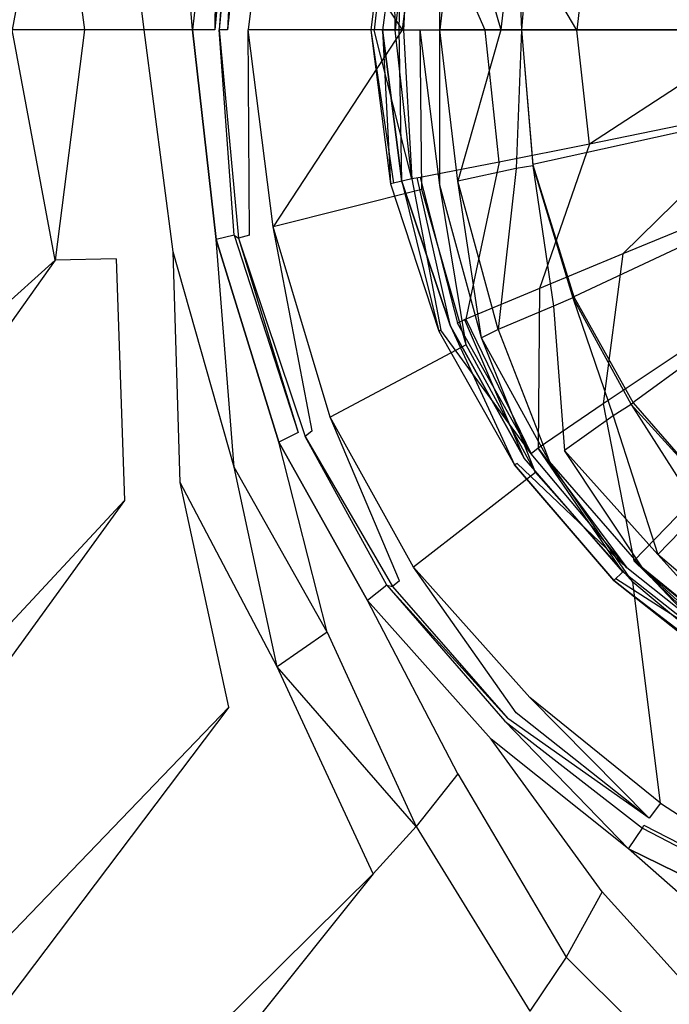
# Model space of a CAD drawing. Extents: x 0 to 0.9, y -1.3 to 0.
# Tile 5 of 18: x 0.3689 to 0.4157, y -0.6195 to -0.5486. Entities that reach past the tile are written whole.
import ezdxf

# ---------------------------------------------------------------- set-up
doc = ezdxf.new("R2010")
doc.units = 0
doc.layers.add('L0_ABLAUF_INF_0___REPLACEMTFORE', color=7, linetype='CONTINUOUS')
doc.layers.add('L1_WANNE_0_N_6231R4____REPLACEM', color=7, linetype='CONTINUOUS')

msp = doc.modelspace()

# ---------------------------------------------------------------- linework, layer by layer
at = {"layer": 'L0_ABLAUF_INF_0___REPLACEMTFORE', "color": 8}
for points, invisible_edges in [([(0.39561, -0.538216, 0.021529), (0.396444, -0.538422, 0.020438), (0.394196, -0.549323, 0.021575), (0.39561, -0.538216, 0.021529)], 14), ([(0.394444, -0.549323, 0.022712), (0.39561, -0.538216, 0.021529), (0.394196, -0.549323, 0.021575), (0.394444, -0.549323, 0.022712)], 13), ([(0.396444, -0.538422, 0.020438), (0.395044, -0.549323, 0.020438), (0.394196, -0.549323, 0.021575), (0.396444, -0.538422, 0.020438)], 14), ([(0.39561, -0.538216, 0.021529), (0.394444, -0.549323, 0.022712), (0.395844, -0.538222, 0.022621), (0.39561, -0.538216, 0.021529)], 14), ([(0.395944, -0.549323, 0.023257), (0.395844, -0.538222, 0.022621), (0.394444, -0.549323, 0.022712), (0.395944, -0.549323, 0.023257)], 14), ([(0.396444, -0.538422, 0.020438), (0.396244, -0.549323, 0.02062), (0.395044, -0.549323, 0.020438), (0.396444, -0.538422, 0.020438)], 13), ([(0.397144, -0.538522, 0.023257), (0.395844, -0.538222, 0.022621), (0.395944, -0.549323, 0.023257), (0.397144, -0.538522, 0.023257)], 14), ([(0.396544, -0.549323, 0.023348), (0.397144, -0.538522, 0.023257), (0.395944, -0.549323, 0.023257), (0.396544, -0.549323, 0.023348)], 13), ([(0.396244, -0.549323, 0.02062), (0.396444, -0.538422, 0.020438), (0.397544, -0.538622, 0.02062), (0.396244, -0.549323, 0.02062)], 14), ([(0.397144, -0.538522, 0.023257), (0.396544, -0.549323, 0.023348), (0.397744, -0.538622, 0.023348), (0.397144, -0.538522, 0.023257)], 14), ([(0.402444, -0.549323, 0.023894), (0.397744, -0.538622, 0.023348), (0.396544, -0.549323, 0.023348), (0.402444, -0.549323, 0.023894)], 14), ([(0.403444, -0.539823, 0.023803), (0.397744, -0.538622, 0.023348), (0.402444, -0.549323, 0.023894), (0.403444, -0.539823, 0.023803)], 14), ([(0.409044, -0.549323, 0.024349), (0.403444, -0.539823, 0.023803), (0.402444, -0.549323, 0.023894), (0.409044, -0.549323, 0.024349)], 14), ([(0.409944, -0.541123, 0.024349), (0.403444, -0.539823, 0.023803), (0.409044, -0.549323, 0.024349), (0.409944, -0.541123, 0.024349)], 14), ([(0.422544, -0.549323, 0.025167), (0.409944, -0.541123, 0.024349), (0.409044, -0.549323, 0.024349), (0.422544, -0.549323, 0.025167)], 13), ([(0.409944, -0.541123, 0.024349), (0.422544, -0.549323, 0.025167), (0.423144, -0.543723, 0.025167), (0.409944, -0.541123, 0.024349)], 14), ([(0.395044, -0.549323, 0.020438), (0.39561, -0.560379, 0.021529), (0.394196, -0.549323, 0.021575), (0.395044, -0.549323, 0.020438)], 14), ([(0.395844, -0.560323, 0.022621), (0.394196, -0.549323, 0.021575), (0.39561, -0.560379, 0.021529), (0.395844, -0.560323, 0.022621)], 13), ([(0.394196, -0.549323, 0.021575), (0.395844, -0.560323, 0.022621), (0.394444, -0.549323, 0.022712), (0.394196, -0.549323, 0.021575)], 14), ([(0.397144, -0.560023, 0.023257), (0.395944, -0.549323, 0.023257), (0.394444, -0.549323, 0.022712), (0.397144, -0.560023, 0.023257)], 14), ([(0.397144, -0.560023, 0.023257), (0.394444, -0.549323, 0.022712), (0.395844, -0.560323, 0.022621), (0.397144, -0.560023, 0.023257)], 14), ([(0.396244, -0.549323, 0.02062), (0.396444, -0.560223, 0.020438), (0.395044, -0.549323, 0.020438), (0.396244, -0.549323, 0.02062)], 13), ([(0.395044, -0.549323, 0.020438), (0.396444, -0.560223, 0.020438), (0.39561, -0.560379, 0.021529), (0.395044, -0.549323, 0.020438)], 14), ([(0.397144, -0.560023, 0.023257), (0.396544, -0.549323, 0.023348), (0.395944, -0.549323, 0.023257), (0.397144, -0.560023, 0.023257)], 13), ([(0.396444, -0.560223, 0.020438), (0.396244, -0.549323, 0.02062), (0.397544, -0.559923, 0.02062), (0.396444, -0.560223, 0.020438)], 14), ([(0.402444, -0.549323, 0.023894), (0.396544, -0.549323, 0.023348), (0.397744, -0.559923, 0.023348), (0.402444, -0.549323, 0.023894)], 14), ([(0.396544, -0.549323, 0.023348), (0.397144, -0.560023, 0.023257), (0.397744, -0.559923, 0.023348), (0.396544, -0.549323, 0.023348)], 14), ([(0.403444, -0.558823, 0.023803), (0.402444, -0.549323, 0.023894), (0.397744, -0.559923, 0.023348), (0.403444, -0.558823, 0.023803)], 14), ([(0.409044, -0.549323, 0.024349), (0.402444, -0.549323, 0.023894), (0.403444, -0.558823, 0.023803), (0.409044, -0.549323, 0.024349)], 14), ([(0.409944, -0.557523, 0.024349), (0.409044, -0.549323, 0.024349), (0.403444, -0.558823, 0.023803), (0.409944, -0.557523, 0.024349)], 14), ([(0.409944, -0.557523, 0.024349), (0.422544, -0.549323, 0.025167), (0.409044, -0.549323, 0.024349), (0.409944, -0.557523, 0.024349)], 13), ([(0.422544, -0.549323, 0.025167), (0.409944, -0.557523, 0.024349), (0.423144, -0.554823, 0.025167), (0.422544, -0.549323, 0.025167)], 14), ([(0.412344, -0.565423, 0.024349), (0.423144, -0.554823, 0.025167), (0.409944, -0.557523, 0.024349), (0.412344, -0.565423, 0.024349)], 13), ([(0.423144, -0.554823, 0.025167), (0.412344, -0.565423, 0.024349), (0.424743, -0.560323, 0.025167), (0.423144, -0.554823, 0.025167)], 14), ([(0.406344, -0.567923, 0.023803), (0.409944, -0.557523, 0.024349), (0.403444, -0.558823, 0.023803), (0.406344, -0.567923, 0.023803)], 13), ([(0.409944, -0.557523, 0.024349), (0.406344, -0.567923, 0.023803), (0.412344, -0.565423, 0.024349), (0.409944, -0.557523, 0.024349)], 14), ([(0.401044, -0.570124, 0.023348), (0.403444, -0.558823, 0.023803), (0.397744, -0.559923, 0.023348), (0.401044, -0.570124, 0.023348)], 13), ([(0.403444, -0.558823, 0.023803), (0.401044, -0.570124, 0.023348), (0.406344, -0.567923, 0.023803), (0.403444, -0.558823, 0.023803)], 14), ([(0.399244, -0.570924, 0.022621), (0.397144, -0.560023, 0.023257), (0.395844, -0.560323, 0.022621), (0.399244, -0.570924, 0.022621)], 13), ([(0.397544, -0.559923, 0.02062), (0.399944, -0.570624, 0.020438), (0.396444, -0.560223, 0.020438), (0.397544, -0.559923, 0.02062)], 13), ([(0.400444, -0.570424, 0.023257), (0.397744, -0.559923, 0.023348), (0.397144, -0.560023, 0.023257), (0.400444, -0.570424, 0.023257)], 13), ([(0.397144, -0.560023, 0.023257), (0.399244, -0.570924, 0.022621), (0.400444, -0.570424, 0.023257), (0.397144, -0.560023, 0.023257)], 14), ([(0.399944, -0.570624, 0.020438), (0.397544, -0.559923, 0.02062), (0.400944, -0.570124, 0.02062), (0.399944, -0.570624, 0.020438)], 14), ([(0.397744, -0.559923, 0.023348), (0.400444, -0.570424, 0.023257), (0.401044, -0.570124, 0.023348), (0.397744, -0.559923, 0.023348)], 14), ([(0.396444, -0.560223, 0.020438), (0.399093, -0.570981, 0.021529), (0.39561, -0.560379, 0.021529), (0.396444, -0.560223, 0.020438)], 14), ([(0.395844, -0.560323, 0.022621), (0.39561, -0.560379, 0.021529), (0.399244, -0.570924, 0.022621), (0.395844, -0.560323, 0.022621)], 14), ([(0.39561, -0.560379, 0.021529), (0.399093, -0.570981, 0.021529), (0.399244, -0.570924, 0.022621), (0.39561, -0.560379, 0.021529)], 14), ([(0.396444, -0.560223, 0.020438), (0.399944, -0.570624, 0.020438), (0.399093, -0.570981, 0.021529), (0.396444, -0.560223, 0.020438)], 14), ([(0.424743, -0.560323, 0.025167), (0.412344, -0.565423, 0.024349), (0.416344, -0.572624, 0.024349), (0.424743, -0.560323, 0.025167)], 14), ([(0.410944, -0.576224, 0.023803), (0.412344, -0.565423, 0.024349), (0.406344, -0.567923, 0.023803), (0.410944, -0.576224, 0.023803)], 13), ([(0.412344, -0.565423, 0.024349), (0.410944, -0.576224, 0.023803), (0.416344, -0.572624, 0.024349), (0.412344, -0.565423, 0.024349)], 14), ([(0.406244, -0.579424, 0.023348), (0.406344, -0.567923, 0.023803), (0.401044, -0.570124, 0.023348), (0.406244, -0.579424, 0.023348)], 13), ([(0.406344, -0.567923, 0.023803), (0.406244, -0.579424, 0.023348), (0.410944, -0.576224, 0.023803), (0.406344, -0.567923, 0.023803)], 14), ([(0.399944, -0.570624, 0.020438), (0.404545, -0.580624, 0.021529), (0.399093, -0.570981, 0.021529), (0.399944, -0.570624, 0.020438)], 14), ([(0.405744, -0.579824, 0.023257), (0.400444, -0.570424, 0.023257), (0.399244, -0.570924, 0.022621), (0.405744, -0.579824, 0.023257)], 14), ([(0.400944, -0.570124, 0.02062), (0.405244, -0.580124, 0.020438), (0.399944, -0.570624, 0.020438), (0.400944, -0.570124, 0.02062)], 13), ([(0.399944, -0.570624, 0.020438), (0.405244, -0.580124, 0.020438), (0.404545, -0.580624, 0.021529), (0.399944, -0.570624, 0.020438)], 14), ([(0.405744, -0.579824, 0.023257), (0.401044, -0.570124, 0.023348), (0.400444, -0.570424, 0.023257), (0.405744, -0.579824, 0.023257)], 13), ([(0.405244, -0.580124, 0.020438), (0.400944, -0.570124, 0.02062), (0.406244, -0.579424, 0.02062), (0.405244, -0.580124, 0.020438)], 14), ([(0.401044, -0.570124, 0.023348), (0.405744, -0.579824, 0.023257), (0.406244, -0.579424, 0.023348), (0.401044, -0.570124, 0.023348)], 14), ([(0.399244, -0.570924, 0.022621), (0.399093, -0.570981, 0.021529), (0.404744, -0.580524, 0.022621), (0.399244, -0.570924, 0.022621)], 14), ([(0.399093, -0.570981, 0.021529), (0.404545, -0.580624, 0.021529), (0.404744, -0.580524, 0.022621), (0.399093, -0.570981, 0.021529)], 14), ([(0.405744, -0.579824, 0.023257), (0.399244, -0.570924, 0.022621), (0.404744, -0.580524, 0.022621), (0.405744, -0.579824, 0.023257)], 14), ([(0.417044, -0.583524, 0.023803), (0.416344, -0.572624, 0.024349), (0.410944, -0.576224, 0.023803), (0.417044, -0.583524, 0.023803)], 13), ([(0.413144, -0.587524, 0.023348), (0.410944, -0.576224, 0.023803), (0.406244, -0.579424, 0.023348), (0.413144, -0.587524, 0.023348)], 13), ([(0.410944, -0.576224, 0.023803), (0.413144, -0.587524, 0.023348), (0.417044, -0.583524, 0.023803), (0.410944, -0.576224, 0.023803)], 14), ([(0.412644, -0.588024, 0.023257), (0.405744, -0.579824, 0.023257), (0.404744, -0.580524, 0.022621), (0.412644, -0.588024, 0.023257)], 14), ([(0.406244, -0.579424, 0.02062), (0.412344, -0.588324, 0.020438), (0.405244, -0.580124, 0.020438), (0.406244, -0.579424, 0.02062)], 13), ([(0.412644, -0.588024, 0.023257), (0.406244, -0.579424, 0.023348), (0.405744, -0.579824, 0.023257), (0.412644, -0.588024, 0.023257)], 13), ([(0.412344, -0.588324, 0.020438), (0.406244, -0.579424, 0.02062), (0.413144, -0.587524, 0.02062), (0.412344, -0.588324, 0.020438)], 14), ([(0.406244, -0.579424, 0.023348), (0.412644, -0.588024, 0.023257), (0.413144, -0.587524, 0.023348), (0.406244, -0.579424, 0.023348)], 14), ([(0.411713, -0.588954, 0.021529), (0.404545, -0.580624, 0.021529), (0.405244, -0.580124, 0.020438), (0.411713, -0.588954, 0.021529)], 14), ([(0.404744, -0.580524, 0.022621), (0.404545, -0.580624, 0.021529), (0.411844, -0.588824, 0.022621), (0.404744, -0.580524, 0.022621)], 14), ([(0.412644, -0.588024, 0.023257), (0.404744, -0.580524, 0.022621), (0.411844, -0.588824, 0.022621), (0.412644, -0.588024, 0.023257)], 14), ([(0.412344, -0.588324, 0.020438), (0.411713, -0.588954, 0.021529), (0.405244, -0.580124, 0.020438), (0.412344, -0.588324, 0.020438)], 14), ([(0.404545, -0.580624, 0.021529), (0.411713, -0.588954, 0.021529), (0.411844, -0.588824, 0.022621), (0.404545, -0.580624, 0.021529)], 14), ([(0.421344, -0.594224, 0.023348), (0.417044, -0.583524, 0.023803), (0.413144, -0.587524, 0.023348), (0.421344, -0.594224, 0.023348)], 13), ([(0.413144, -0.587524, 0.02062), (0.420844, -0.595024, 0.020438), (0.412344, -0.588324, 0.020438), (0.413144, -0.587524, 0.02062)], 13), ([(0.421044, -0.594724, 0.023257), (0.413144, -0.587524, 0.023348), (0.412644, -0.588024, 0.023257), (0.421044, -0.594724, 0.023257)], 14), ([(0.420844, -0.595024, 0.020438), (0.413144, -0.587524, 0.02062), (0.421444, -0.594024, 0.02062), (0.420844, -0.595024, 0.020438)], 14), ([(0.421344, -0.594224, 0.023348), (0.413144, -0.587524, 0.023348), (0.421044, -0.594724, 0.023257), (0.421344, -0.594224, 0.023348)], 14), ([(0.420346, -0.59577, 0.021484), (0.411713, -0.588954, 0.021529), (0.412344, -0.588324, 0.020438), (0.420346, -0.59577, 0.021484)], 14), ([(0.421044, -0.594724, 0.023257), (0.412644, -0.588024, 0.023257), (0.411844, -0.588824, 0.022621), (0.421044, -0.594724, 0.023257)], 14), ([(0.420844, -0.595024, 0.020438), (0.420346, -0.59577, 0.021484), (0.412344, -0.588324, 0.020438), (0.420844, -0.595024, 0.020438)], 14), ([(0.411713, -0.588954, 0.021529), (0.420444, -0.595624, 0.02253), (0.411844, -0.588824, 0.022621), (0.411713, -0.588954, 0.021529)], 14), ([(0.420444, -0.595624, 0.02253), (0.411713, -0.588954, 0.021529), (0.420346, -0.59577, 0.021484), (0.420444, -0.595624, 0.02253)], 13), ([(0.421044, -0.594724, 0.023257), (0.411844, -0.588824, 0.022621), (0.420444, -0.595624, 0.02253), (0.421044, -0.594724, 0.023257)], 14)]:
    msp.add_3dface(points, dxfattribs=dict(at, invisible_edges=invisible_edges))
at = {"layer": 'L1_WANNE_0_N_6231R4____REPLACEM', "color": 8}
for points, invisible_edges in [([(0.45, -1.297081, 0.006863), (0.002918, -0.549303, 0.00028), (0.005468, -0.002919), (0.45, -1.297081, 0.006863)], 14), ([(0.45, -1.297081, 0.006863), (0.005468, -0.002919), (0.00653, -0.002919), (0.45, -1.297081, 0.006863)], 14), ([(0.45, -1.297081, 0.006863), (0.00653, -0.002919), (0.008001, -0.002919), (0.45, -1.297081, 0.006863)], 14), ([(0.45, -1.297081, 0.006863), (0.008001, -0.002919), (0.45, -0.002919, 0.001068), (0.45, -1.297081, 0.006863)], 14), ([(0.371461, -0.532722, 0.02655), (0.298583, -0.467378, 0.028112), (0.368361, -0.549303, 0.02655), (0.371461, -0.532722, 0.02655)], 14), ([(0.45, -0.549303, 0.008036), (0.418865, -0.51583, 0.008037), (0.413164, -0.522527, 0.008037), (0.45, -0.549303, 0.008036)], 14), ([(0.45, -0.549303, 0.008036), (0.413164, -0.522527, 0.008037), (0.408864, -0.530123, 0.008037), (0.45, -0.549303, 0.008036)], 14), ([(0.45, -0.549303, 0.008036), (0.408864, -0.530123, 0.008037), (0.405864, -0.539618, 0.008037), (0.45, -0.549303, 0.008036)], 14), ([(0.373561, -0.549303, 0.026465), (0.371461, -0.532722, 0.02655), (0.368361, -0.549303, 0.02655), (0.373561, -0.549303, 0.026465)], 13), ([(0.371461, -0.532722, 0.02655), (0.373561, -0.549303, 0.026465), (0.375861, -0.532822, 0.026465), (0.371461, -0.532722, 0.02655)], 14), ([(0.377861, -0.549303, 0.026465), (0.375861, -0.532822, 0.026465), (0.373561, -0.549303, 0.026465), (0.377861, -0.549303, 0.026465)], 14), ([(0.379962, -0.533321, 0.026379), (0.375861, -0.532822, 0.026465), (0.377861, -0.549303, 0.026465), (0.379962, -0.533321, 0.026379)], 14), ([(0.381362, -0.549303, 0.025265), (0.379962, -0.533321, 0.026379), (0.377861, -0.549303, 0.026465), (0.381362, -0.549303, 0.025265)], 14), ([(0.383062, -0.534221, 0.025008), (0.379962, -0.533321, 0.026379), (0.381362, -0.549303, 0.025265), (0.383062, -0.534221, 0.025008)], 14), ([(0.383062, -0.534221, 0.025008), (0.381362, -0.549303, 0.025265), (0.382962, -0.549303, 0.022522), (0.383062, -0.534221, 0.025008)], 14), ([(0.383062, -0.534221, 0.025008), (0.382962, -0.549303, 0.022522), (0.384362, -0.534521, 0.022436), (0.383062, -0.534221, 0.025008)], 14), ([(0.383262, -0.549303, 0.019951), (0.384362, -0.534521, 0.022436), (0.382962, -0.549303, 0.022522), (0.383262, -0.549303, 0.019951)], 13), ([(0.384362, -0.534521, 0.022436), (0.383262, -0.549303, 0.019951), (0.384662, -0.534321, 0.019865), (0.384362, -0.534521, 0.022436)], 14), ([(0.384662, -0.534321, 0.019865), (0.383262, -0.549303, 0.019951), (0.383862, -0.549303, 0.018151), (0.384662, -0.534321, 0.019865)], 14), ([(0.384662, -0.534321, 0.019865), (0.383862, -0.549303, 0.018151), (0.385462, -0.534521, 0.017893), (0.384662, -0.534321, 0.019865)], 14), ([(0.385462, -0.534521, 0.017893), (0.383862, -0.549303, 0.018151), (0.385362, -0.549303, 0.016779), (0.385462, -0.534521, 0.017893)], 14), ([(0.387162, -0.535121, 0.016522), (0.385462, -0.534521, 0.017893), (0.385362, -0.549303, 0.016779), (0.387162, -0.535121, 0.016522)], 14), ([(0.396463, -0.549303, 0.010094), (0.387162, -0.535121, 0.016522), (0.385362, -0.549303, 0.016779), (0.396463, -0.549303, 0.010094)], 13), ([(0.387162, -0.535121, 0.016522), (0.396463, -0.549303, 0.010094), (0.397863, -0.537819, 0.009922), (0.387162, -0.535121, 0.016522)], 14), ([(0.397863, -0.537819, 0.009922), (0.396463, -0.549303, 0.010094), (0.397763, -0.549303, 0.009579), (0.397863, -0.537819, 0.009922)], 14), ([(0.399163, -0.538119, 0.009494), (0.397863, -0.537819, 0.009922), (0.397763, -0.549303, 0.009579), (0.399163, -0.538119, 0.009494)], 14), ([(0.399163, -0.549303, 0.009322), (0.399163, -0.538119, 0.009494), (0.397763, -0.549303, 0.009579), (0.399163, -0.549303, 0.009322)], 14), ([(0.400463, -0.538419, 0.009322), (0.399163, -0.538119, 0.009494), (0.399163, -0.549303, 0.009322), (0.400463, -0.538419, 0.009322)], 14), ([(0.403564, -0.549303, 0.009322), (0.400463, -0.538419, 0.009322), (0.399163, -0.549303, 0.009322), (0.403564, -0.549303, 0.009322)], 13), ([(0.400463, -0.538419, 0.009322), (0.403564, -0.549303, 0.009322), (0.404664, -0.539319, 0.009322), (0.400463, -0.538419, 0.009322)], 14), ([(0.405064, -0.549303, 0.009322), (0.404664, -0.539319, 0.009322), (0.403564, -0.549303, 0.009322), (0.405064, -0.549303, 0.009322)], 13), ([(0.404664, -0.539319, 0.009322), (0.405064, -0.549303, 0.009322), (0.405864, -0.539518, 0.009322), (0.404664, -0.539319, 0.009322)], 14), ([(0.405064, -0.549303, 0.00852), (0.405864, -0.539518, 0.009322), (0.405064, -0.549303, 0.009322), (0.405064, -0.549303, 0.00852)], 13), ([(0.405864, -0.539518, 0.009322), (0.405064, -0.549303, 0.00852), (0.405864, -0.539581, 0.00852), (0.405864, -0.539518, 0.009322)], 14), ([(0.405064, -0.549303, 0.008037), (0.405864, -0.539581, 0.00852), (0.405064, -0.549303, 0.00852), (0.405064, -0.549303, 0.008037)], 13), ([(0.405864, -0.539581, 0.00852), (0.405064, -0.549303, 0.008037), (0.405864, -0.539618, 0.008037), (0.405864, -0.539581, 0.00852)], 14), ([(0.45, -0.549303, 0.008036), (0.405864, -0.539618, 0.008037), (0.405064, -0.549303, 0.008037), (0.45, -0.549303, 0.008036)], 14), ([(0.45, -1.297081, 0.006863), (0.004429, -1.295675, 0.005795), (0.002918, -0.549303, 0.00028), (0.45, -1.297081, 0.006863)], 14), ([(0.371461, -0.565883, 0.02655), (0.368361, -0.549303, 0.02655), (0.298583, -0.631228, 0.028112), (0.371461, -0.565883, 0.02655)], 14), ([(0.371461, -0.565883, 0.02655), (0.373561, -0.549303, 0.026465), (0.368361, -0.549303, 0.02655), (0.371461, -0.565883, 0.02655)], 13), ([(0.373561, -0.549303, 0.026465), (0.371461, -0.565883, 0.02655), (0.375861, -0.565783, 0.026465), (0.373561, -0.549303, 0.026465)], 14), ([(0.377861, -0.549303, 0.026465), (0.373561, -0.549303, 0.026465), (0.375861, -0.565783, 0.026465), (0.377861, -0.549303, 0.026465)], 14), ([(0.379962, -0.565284, 0.026379), (0.377861, -0.549303, 0.026465), (0.375861, -0.565783, 0.026465), (0.379962, -0.565284, 0.026379)], 14), ([(0.381362, -0.549303, 0.025265), (0.377861, -0.549303, 0.026465), (0.379962, -0.565284, 0.026379), (0.381362, -0.549303, 0.025265)], 14), ([(0.383062, -0.564384, 0.025008), (0.381362, -0.549303, 0.025265), (0.379962, -0.565284, 0.026379), (0.383062, -0.564384, 0.025008)], 14), ([(0.381362, -0.549303, 0.025265), (0.383062, -0.564384, 0.025008), (0.384362, -0.564084, 0.022436), (0.381362, -0.549303, 0.025265)], 14), ([(0.382962, -0.549303, 0.022522), (0.381362, -0.549303, 0.025265), (0.384362, -0.564084, 0.022436), (0.382962, -0.549303, 0.022522)], 14), ([(0.384362, -0.564084, 0.022436), (0.383262, -0.549303, 0.019951), (0.382962, -0.549303, 0.022522), (0.384362, -0.564084, 0.022436)], 14), ([(0.383262, -0.549303, 0.019951), (0.384362, -0.564084, 0.022436), (0.384662, -0.564284, 0.019865), (0.383262, -0.549303, 0.019951)], 13), ([(0.383262, -0.549303, 0.019951), (0.384662, -0.564284, 0.019865), (0.385462, -0.564084, 0.017893), (0.383262, -0.549303, 0.019951)], 14), ([(0.383862, -0.549303, 0.018151), (0.383262, -0.549303, 0.019951), (0.385462, -0.564084, 0.017893), (0.383862, -0.549303, 0.018151)], 14), ([(0.385462, -0.564084, 0.017893), (0.385362, -0.549303, 0.016779), (0.383862, -0.549303, 0.018151), (0.385462, -0.564084, 0.017893)], 14), ([(0.387162, -0.563485, 0.016522), (0.396463, -0.549303, 0.010094), (0.385362, -0.549303, 0.016779), (0.387162, -0.563485, 0.016522)], 13), ([(0.387162, -0.563485, 0.016522), (0.385362, -0.549303, 0.016779), (0.385462, -0.564084, 0.017893), (0.387162, -0.563485, 0.016522)], 14), ([(0.396463, -0.549303, 0.010094), (0.387162, -0.563485, 0.016522), (0.397863, -0.560786, 0.009922), (0.396463, -0.549303, 0.010094)], 14), ([(0.397863, -0.560786, 0.009922), (0.397763, -0.549303, 0.009579), (0.396463, -0.549303, 0.010094), (0.397863, -0.560786, 0.009922)], 14), ([(0.399163, -0.560486, 0.009494), (0.397763, -0.549303, 0.009579), (0.397863, -0.560786, 0.009922), (0.399163, -0.560486, 0.009494)], 14), ([(0.399163, -0.560486, 0.009494), (0.399163, -0.549303, 0.009322), (0.397763, -0.549303, 0.009579), (0.399163, -0.560486, 0.009494)], 14), ([(0.400463, -0.560186, 0.009322), (0.403564, -0.549303, 0.009322), (0.399163, -0.549303, 0.009322), (0.400463, -0.560186, 0.009322)], 13), ([(0.400463, -0.560186, 0.009322), (0.399163, -0.549303, 0.009322), (0.399163, -0.560486, 0.009494), (0.400463, -0.560186, 0.009322)], 14), ([(0.403564, -0.549303, 0.009322), (0.400463, -0.560186, 0.009322), (0.404664, -0.559287, 0.009322), (0.403564, -0.549303, 0.009322)], 14), ([(0.404664, -0.559287, 0.009322), (0.405064, -0.549303, 0.009322), (0.403564, -0.549303, 0.009322), (0.404664, -0.559287, 0.009322)], 13), ([(0.405064, -0.549303, 0.009322), (0.404664, -0.559287, 0.009322), (0.405864, -0.559087, 0.009322), (0.405064, -0.549303, 0.009322)], 14), ([(0.405864, -0.558987, 0.008037), (0.405064, -0.549303, 0.00852), (0.405864, -0.559024, 0.00852), (0.405864, -0.558987, 0.008037)], 13), ([(0.405064, -0.549303, 0.00852), (0.405864, -0.558987, 0.008037), (0.405064, -0.549303, 0.008037), (0.405064, -0.549303, 0.00852)], 14), ([(0.405864, -0.559024, 0.00852), (0.405064, -0.549303, 0.009322), (0.405864, -0.559087, 0.009322), (0.405864, -0.559024, 0.00852)], 13), ([(0.405064, -0.549303, 0.009322), (0.405864, -0.559024, 0.00852), (0.405064, -0.549303, 0.00852), (0.405064, -0.549303, 0.009322)], 14), ([(0.45, -0.549303, 0.008036), (0.405064, -0.549303, 0.008037), (0.405864, -0.558987, 0.008037), (0.45, -0.549303, 0.008036)], 14), ([(0.45, -0.549303, 0.008036), (0.405864, -0.558987, 0.008037), (0.408864, -0.568482, 0.008037), (0.45, -0.549303, 0.008036)], 14), ([(0.45, -0.549303, 0.008036), (0.408864, -0.568482, 0.008037), (0.413164, -0.576078, 0.008037), (0.45, -0.549303, 0.008036)], 14), ([(0.45, -0.549303, 0.008036), (0.413164, -0.576078, 0.008037), (0.418865, -0.582775, 0.008037), (0.45, -0.549303, 0.008036)], 14), ([(0.403364, -0.570881, 0.009322), (0.404664, -0.559287, 0.009322), (0.400463, -0.560186, 0.009322), (0.403364, -0.570881, 0.009322)], 13), ([(0.404664, -0.559287, 0.009322), (0.403364, -0.570881, 0.009322), (0.407364, -0.569182, 0.009322), (0.404664, -0.559287, 0.009322)], 14), ([(0.407364, -0.569182, 0.009322), (0.405864, -0.559087, 0.009322), (0.404664, -0.559287, 0.009322), (0.407364, -0.569182, 0.009322)], 13), ([(0.405864, -0.558987, 0.008037), (0.405864, -0.559024, 0.00852), (0.408864, -0.568482, 0.008037), (0.405864, -0.558987, 0.008037)], 14), ([(0.405864, -0.559024, 0.00852), (0.405864, -0.559087, 0.009322), (0.408826, -0.56852, 0.00852), (0.405864, -0.559024, 0.00852)], 14), ([(0.405864, -0.559024, 0.00852), (0.408826, -0.56852, 0.00852), (0.408864, -0.568482, 0.008037), (0.405864, -0.559024, 0.00852)], 14), ([(0.405864, -0.559087, 0.009322), (0.408764, -0.568582, 0.009322), (0.408826, -0.56852, 0.00852), (0.405864, -0.559087, 0.009322)], 14), ([(0.405864, -0.559087, 0.009322), (0.407364, -0.569182, 0.009322), (0.408764, -0.568582, 0.009322), (0.405864, -0.559087, 0.009322)], 14), ([(0.401063, -0.57198, 0.010094), (0.399163, -0.560486, 0.009494), (0.397863, -0.560786, 0.009922), (0.401063, -0.57198, 0.010094)], 14), ([(0.402163, -0.571481, 0.009579), (0.400463, -0.560186, 0.009322), (0.399163, -0.560486, 0.009494), (0.402163, -0.571481, 0.009579)], 14), ([(0.402163, -0.571481, 0.009579), (0.399163, -0.560486, 0.009494), (0.401063, -0.57198, 0.010094), (0.402163, -0.571481, 0.009579)], 14), ([(0.403364, -0.570881, 0.009322), (0.400463, -0.560186, 0.009322), (0.402163, -0.571481, 0.009579), (0.403364, -0.570881, 0.009322)], 14), ([(0.397863, -0.560786, 0.009922), (0.387162, -0.563485, 0.016522), (0.391263, -0.577178, 0.016693), (0.397863, -0.560786, 0.009922)], 14), ([(0.401063, -0.57198, 0.010094), (0.397863, -0.560786, 0.009922), (0.391263, -0.577178, 0.016693), (0.401063, -0.57198, 0.010094)], 14), ([(0.389962, -0.578177, 0.018065), (0.387162, -0.563485, 0.016522), (0.385462, -0.564084, 0.017893), (0.389962, -0.578177, 0.018065)], 14), ([(0.391263, -0.577178, 0.016693), (0.387162, -0.563485, 0.016522), (0.389962, -0.578177, 0.018065), (0.391263, -0.577178, 0.016693)], 14), ([(0.384362, -0.564084, 0.022436), (0.383062, -0.564384, 0.025008), (0.388962, -0.578277, 0.022436), (0.384362, -0.564084, 0.022436)], 14), ([(0.384362, -0.564084, 0.022436), (0.388962, -0.578277, 0.022436), (0.384662, -0.564284, 0.019865), (0.384362, -0.564084, 0.022436)], 14), ([(0.385462, -0.564084, 0.017893), (0.384662, -0.564284, 0.019865), (0.389962, -0.578177, 0.018065), (0.385462, -0.564084, 0.017893)], 14), ([(0.384662, -0.564284, 0.019865), (0.388962, -0.578277, 0.022436), (0.389462, -0.578577, 0.019865), (0.384662, -0.564284, 0.019865)], 14), ([(0.384662, -0.564284, 0.019865), (0.389462, -0.578577, 0.019865), (0.389962, -0.578177, 0.018065), (0.384662, -0.564284, 0.019865)], 14), ([(0.384362, -0.580776, 0.026379), (0.383062, -0.564384, 0.025008), (0.379962, -0.565284, 0.026379), (0.384362, -0.580776, 0.026379)], 14), ([(0.387562, -0.578977, 0.025265), (0.383062, -0.564384, 0.025008), (0.384362, -0.580776, 0.026379), (0.387562, -0.578977, 0.025265)], 14), ([(0.383062, -0.564384, 0.025008), (0.387562, -0.578977, 0.025265), (0.388962, -0.578277, 0.022436), (0.383062, -0.564384, 0.025008)], 14), ([(0.380462, -0.581876, 0.026379), (0.379962, -0.565284, 0.026379), (0.375861, -0.565783, 0.026465), (0.380462, -0.581876, 0.026379)], 14), ([(0.384362, -0.580776, 0.026379), (0.379962, -0.565284, 0.026379), (0.380462, -0.581876, 0.026379), (0.384362, -0.580776, 0.026379)], 14), ([(0.302842, -0.662248, 0.028061), (0.371461, -0.565883, 0.02655), (0.298583, -0.631228, 0.028112), (0.302842, -0.662248, 0.028061)], 13), ([(0.371461, -0.565883, 0.02655), (0.302842, -0.662248, 0.028061), (0.376461, -0.583175, 0.026465), (0.371461, -0.565883, 0.02655)], 14), ([(0.376461, -0.583175, 0.026465), (0.375861, -0.565783, 0.026465), (0.371461, -0.565883, 0.02655), (0.376461, -0.583175, 0.026465)], 13), ([(0.375861, -0.565783, 0.026465), (0.376461, -0.583175, 0.026465), (0.380462, -0.581876, 0.026379), (0.375861, -0.565783, 0.026465)], 14), ([(0.408826, -0.56852, 0.00852), (0.408764, -0.568582, 0.009322), (0.413089, -0.576153, 0.00852), (0.408826, -0.56852, 0.00852)], 14), ([(0.408864, -0.568482, 0.008037), (0.408826, -0.56852, 0.00852), (0.413164, -0.576078, 0.008037), (0.408864, -0.568482, 0.008037)], 14), ([(0.408826, -0.56852, 0.00852), (0.413089, -0.576153, 0.00852), (0.413164, -0.576078, 0.008037), (0.408826, -0.56852, 0.00852)], 14), ([(0.408164, -0.579577, 0.009322), (0.407364, -0.569182, 0.009322), (0.403364, -0.570881, 0.009322), (0.408164, -0.579577, 0.009322)], 13), ([(0.411664, -0.577078, 0.009322), (0.408764, -0.568582, 0.009322), (0.407364, -0.569182, 0.009322), (0.411664, -0.577078, 0.009322)], 13), ([(0.407364, -0.569182, 0.009322), (0.408164, -0.579577, 0.009322), (0.411664, -0.577078, 0.009322), (0.407364, -0.569182, 0.009322)], 14), ([(0.408764, -0.568582, 0.009322), (0.411664, -0.577078, 0.009322), (0.412964, -0.576278, 0.009322), (0.408764, -0.568582, 0.009322)], 14), ([(0.408764, -0.568582, 0.009322), (0.412964, -0.576278, 0.009322), (0.413089, -0.576153, 0.00852), (0.408764, -0.568582, 0.009322)], 14), ([(0.407064, -0.580376, 0.009579), (0.403364, -0.570881, 0.009322), (0.402163, -0.571481, 0.009579), (0.407064, -0.580376, 0.009579)], 13), ([(0.403364, -0.570881, 0.009322), (0.407064, -0.580376, 0.009579), (0.408164, -0.579577, 0.009322), (0.403364, -0.570881, 0.009322)], 14), ([(0.401063, -0.57198, 0.010094), (0.391263, -0.577178, 0.016693), (0.397263, -0.587973, 0.016779), (0.401063, -0.57198, 0.010094)], 14), ([(0.406064, -0.581176, 0.010179), (0.401063, -0.57198, 0.010094), (0.397263, -0.587973, 0.016779), (0.406064, -0.581176, 0.010179)], 14), ([(0.406064, -0.581176, 0.010179), (0.402163, -0.571481, 0.009579), (0.401063, -0.57198, 0.010094), (0.406064, -0.581176, 0.010179)], 14), ([(0.407064, -0.580376, 0.009579), (0.402163, -0.571481, 0.009579), (0.406064, -0.581176, 0.010179), (0.407064, -0.580376, 0.009579)], 14), ([(0.417865, -0.583975, 0.009322), (0.412964, -0.576278, 0.009322), (0.411664, -0.577078, 0.009322), (0.417865, -0.583975, 0.009322)], 13), ([(0.413089, -0.576153, 0.00852), (0.412964, -0.576278, 0.009322), (0.418902, -0.582813, 0.00852), (0.413089, -0.576153, 0.00852)], 14), ([(0.412964, -0.576278, 0.009322), (0.418965, -0.582875, 0.009322), (0.418902, -0.582813, 0.00852), (0.412964, -0.576278, 0.009322)], 14), ([(0.412964, -0.576278, 0.009322), (0.417865, -0.583975, 0.009322), (0.418965, -0.582875, 0.009322), (0.412964, -0.576278, 0.009322)], 14), ([(0.413164, -0.576078, 0.008037), (0.413089, -0.576153, 0.00852), (0.418865, -0.582775, 0.008037), (0.413164, -0.576078, 0.008037)], 14), ([(0.413089, -0.576153, 0.00852), (0.418902, -0.582813, 0.00852), (0.418865, -0.582775, 0.008037), (0.413089, -0.576153, 0.00852)], 14), ([(0.396263, -0.588972, 0.018151), (0.391263, -0.577178, 0.016693), (0.389962, -0.578177, 0.018065), (0.396263, -0.588972, 0.018151)], 14), ([(0.397263, -0.587973, 0.016779), (0.391263, -0.577178, 0.016693), (0.396263, -0.588972, 0.018151), (0.397263, -0.587973, 0.016779)], 14), ([(0.414865, -0.587073, 0.009322), (0.411664, -0.577078, 0.009322), (0.408164, -0.579577, 0.009322), (0.414865, -0.587073, 0.009322)], 13), ([(0.411664, -0.577078, 0.009322), (0.414865, -0.587073, 0.009322), (0.417865, -0.583975, 0.009322), (0.411664, -0.577078, 0.009322)], 14), ([(0.388962, -0.578277, 0.022436), (0.387562, -0.578977, 0.025265), (0.395363, -0.589272, 0.022436), (0.388962, -0.578277, 0.022436)], 14), ([(0.395363, -0.589272, 0.022436), (0.389462, -0.578577, 0.019865), (0.388962, -0.578277, 0.022436), (0.395363, -0.589272, 0.022436)], 14), ([(0.389962, -0.578177, 0.018065), (0.389462, -0.578577, 0.019865), (0.396263, -0.588972, 0.018151), (0.389962, -0.578177, 0.018065)], 14), ([(0.391063, -0.59267, 0.026293), (0.387562, -0.578977, 0.025265), (0.384362, -0.580776, 0.026379), (0.391063, -0.59267, 0.026293)], 14), ([(0.387562, -0.578977, 0.025265), (0.393963, -0.590371, 0.02535), (0.395363, -0.589272, 0.022436), (0.387562, -0.578977, 0.025265)], 14), ([(0.393963, -0.590371, 0.02535), (0.387562, -0.578977, 0.025265), (0.391063, -0.59267, 0.026293), (0.393963, -0.590371, 0.02535)], 14), ([(0.389462, -0.578577, 0.019865), (0.395363, -0.589272, 0.022436), (0.395763, -0.589372, 0.019865), (0.389462, -0.578577, 0.019865)], 13), ([(0.389462, -0.578577, 0.019865), (0.395763, -0.589372, 0.019865), (0.396263, -0.588972, 0.018151), (0.389462, -0.578577, 0.019865)], 14), ([(0.413864, -0.588172, 0.009579), (0.408164, -0.579577, 0.009322), (0.407064, -0.580376, 0.009579), (0.413864, -0.588172, 0.009579)], 14), ([(0.414865, -0.587073, 0.009322), (0.408164, -0.579577, 0.009322), (0.413864, -0.588172, 0.009579), (0.414865, -0.587073, 0.009322)], 14), ([(0.413064, -0.589072, 0.010094), (0.407064, -0.580376, 0.009579), (0.406064, -0.581176, 0.010179), (0.413064, -0.589072, 0.010094)], 14), ([(0.413864, -0.588172, 0.009579), (0.407064, -0.580376, 0.009579), (0.413064, -0.589072, 0.010094), (0.413864, -0.588172, 0.009579)], 14), ([(0.387462, -0.595169, 0.026379), (0.384362, -0.580776, 0.026379), (0.380462, -0.581876, 0.026379), (0.387462, -0.595169, 0.026379)], 14), ([(0.391063, -0.59267, 0.026293), (0.384362, -0.580776, 0.026379), (0.387462, -0.595169, 0.026379), (0.391063, -0.59267, 0.026293)], 14), ([(0.406064, -0.581176, 0.010179), (0.397263, -0.587973, 0.016779), (0.405664, -0.597368, 0.016779), (0.406064, -0.581176, 0.010179)], 14), ([(0.413064, -0.589072, 0.010094), (0.406064, -0.581176, 0.010179), (0.405664, -0.597368, 0.016779), (0.413064, -0.589072, 0.010094)], 14), ([(0.383962, -0.598068, 0.026379), (0.380462, -0.581876, 0.026379), (0.376461, -0.583175, 0.026465), (0.383962, -0.598068, 0.026379)], 14), ([(0.387462, -0.595169, 0.026379), (0.380462, -0.581876, 0.026379), (0.383962, -0.598068, 0.026379), (0.387462, -0.595169, 0.026379)], 14), ([(0.309165, -0.675815, 0.027991), (0.376461, -0.583175, 0.026465), (0.302842, -0.662248, 0.028061), (0.309165, -0.675815, 0.027991)], 13), ([(0.376461, -0.583175, 0.026465), (0.309165, -0.675815, 0.027991), (0.383962, -0.598068, 0.026379), (0.376461, -0.583175, 0.026465)], 14), ([(0.422365, -0.59347, 0.009322), (0.417865, -0.583975, 0.009322), (0.414865, -0.587073, 0.009322), (0.422365, -0.59347, 0.009322)], 13), ([(0.421665, -0.594569, 0.009665), (0.414865, -0.587073, 0.009322), (0.413864, -0.588172, 0.009579), (0.421665, -0.594569, 0.009665)], 14), ([(0.422365, -0.59347, 0.009322), (0.414865, -0.587073, 0.009322), (0.421665, -0.594569, 0.009665), (0.422365, -0.59347, 0.009322)], 14), ([(0.404664, -0.598467, 0.018065), (0.397263, -0.587973, 0.016779), (0.396263, -0.588972, 0.018151), (0.404664, -0.598467, 0.018065)], 14), ([(0.405664, -0.597368, 0.016779), (0.397263, -0.587973, 0.016779), (0.404664, -0.598467, 0.018065), (0.405664, -0.597368, 0.016779)], 14), ([(0.420965, -0.595669, 0.010179), (0.413864, -0.588172, 0.009579), (0.413064, -0.589072, 0.010094), (0.420965, -0.595669, 0.010179)], 14), ([(0.421665, -0.594569, 0.009665), (0.413864, -0.588172, 0.009579), (0.420965, -0.595669, 0.010179), (0.421665, -0.594569, 0.009665)], 14), ([(0.396263, -0.588972, 0.018151), (0.395763, -0.589372, 0.019865), (0.404664, -0.598467, 0.018065), (0.396263, -0.588972, 0.018151)], 14), ([(0.415065, -0.604964, 0.016865), (0.413064, -0.589072, 0.010094), (0.405664, -0.597368, 0.016779), (0.415065, -0.604964, 0.016865)], 14), ([(0.420965, -0.595669, 0.010179), (0.413064, -0.589072, 0.010094), (0.415065, -0.604964, 0.016865), (0.420965, -0.595669, 0.010179)], 14), ([(0.395363, -0.589272, 0.022436), (0.393963, -0.590371, 0.02535), (0.403864, -0.599067, 0.02235), (0.395363, -0.589272, 0.022436)], 14), ([(0.395363, -0.589272, 0.022436), (0.403864, -0.599067, 0.02235), (0.404064, -0.598867, 0.019865), (0.395363, -0.589272, 0.022436)], 14), ([(0.395363, -0.589272, 0.022436), (0.404064, -0.598867, 0.019865), (0.395763, -0.589372, 0.019865), (0.395363, -0.589272, 0.022436)], 14), ([(0.395763, -0.589372, 0.019865), (0.404064, -0.598867, 0.019865), (0.404664, -0.598467, 0.018065), (0.395763, -0.589372, 0.019865)], 14), ([(0.400463, -0.602865, 0.026208), (0.393963, -0.590371, 0.02535), (0.391063, -0.59267, 0.026293), (0.400463, -0.602865, 0.026208)], 14), ([(0.402864, -0.600366, 0.025179), (0.393963, -0.590371, 0.02535), (0.400463, -0.602865, 0.026208), (0.402864, -0.600366, 0.025179)], 14), ([(0.393963, -0.590371, 0.02535), (0.402864, -0.600366, 0.025179), (0.403864, -0.599067, 0.02235), (0.393963, -0.590371, 0.02535)], 14), ([(0.397463, -0.606663, 0.026293), (0.391063, -0.59267, 0.026293), (0.387462, -0.595169, 0.026379), (0.397463, -0.606663, 0.026293)], 13), ([(0.391063, -0.59267, 0.026293), (0.397463, -0.606663, 0.026293), (0.400463, -0.602865, 0.026208), (0.391063, -0.59267, 0.026293)], 14), ([(0.394363, -0.610062, 0.026379), (0.387462, -0.595169, 0.026379), (0.383962, -0.598068, 0.026379), (0.394363, -0.610062, 0.026379)], 14), ([(0.397463, -0.606663, 0.026293), (0.387462, -0.595169, 0.026379), (0.394363, -0.610062, 0.026379), (0.397463, -0.606663, 0.026293)], 14), ([(0.425965, -0.610462, 0.016779), (0.420965, -0.595669, 0.010179), (0.415065, -0.604964, 0.016865), (0.425965, -0.610462, 0.016779)], 14), ([(0.414264, -0.606064, 0.018151), (0.405664, -0.597368, 0.016779), (0.404664, -0.598467, 0.018065), (0.414264, -0.606064, 0.018151)], 14), ([(0.415065, -0.604964, 0.016865), (0.405664, -0.597368, 0.016779), (0.414264, -0.606064, 0.018151), (0.415065, -0.604964, 0.016865)], 14), ([(0.317524, -0.685929, 0.027995), (0.383962, -0.598068, 0.026379), (0.309165, -0.675815, 0.027991), (0.317524, -0.685929, 0.027995)], 13), ([(0.383962, -0.598068, 0.026379), (0.317524, -0.685929, 0.027995), (0.394363, -0.610062, 0.026379), (0.383962, -0.598068, 0.026379)], 14), ([(0.403864, -0.599067, 0.02235), (0.413764, -0.606763, 0.02235), (0.404064, -0.598867, 0.019865), (0.403864, -0.599067, 0.02235)], 14), ([(0.404064, -0.598867, 0.019865), (0.414264, -0.606064, 0.018151), (0.404664, -0.598467, 0.018065), (0.404064, -0.598867, 0.019865)], 13), ([(0.413764, -0.606763, 0.02235), (0.413864, -0.606563, 0.019779), (0.404064, -0.598867, 0.019865), (0.413764, -0.606763, 0.02235)], 14), ([(0.414264, -0.606064, 0.018151), (0.404064, -0.598867, 0.019865), (0.413864, -0.606563, 0.019779), (0.414264, -0.606064, 0.018151)], 14), ([(0.412764, -0.608263, 0.025265), (0.403864, -0.599067, 0.02235), (0.402864, -0.600366, 0.025179), (0.412764, -0.608263, 0.025265)], 14), ([(0.412764, -0.608263, 0.025265), (0.413764, -0.606763, 0.02235), (0.403864, -0.599067, 0.02235), (0.412764, -0.608263, 0.025265)], 14), ([(0.410864, -0.611361, 0.026208), (0.402864, -0.600366, 0.025179), (0.400463, -0.602865, 0.026208), (0.410864, -0.611361, 0.026208)], 14), ([(0.412764, -0.608263, 0.025265), (0.402864, -0.600366, 0.025179), (0.410864, -0.611361, 0.026208), (0.412764, -0.608263, 0.025265)], 14), ([(0.408264, -0.616059, 0.026293), (0.400463, -0.602865, 0.026208), (0.397463, -0.606663, 0.026293), (0.408264, -0.616059, 0.026293)], 13), ([(0.400463, -0.602865, 0.026208), (0.408264, -0.616059, 0.026293), (0.410864, -0.611361, 0.026208), (0.400463, -0.602865, 0.026208)], 14), ([(0.425365, -0.611661, 0.018065), (0.415065, -0.604964, 0.016865), (0.414264, -0.606064, 0.018151), (0.425365, -0.611661, 0.018065)], 13), ([(0.415065, -0.604964, 0.016865), (0.425365, -0.611661, 0.018065), (0.425965, -0.610462, 0.016779), (0.415065, -0.604964, 0.016865)], 14), ([(0.413864, -0.606563, 0.019779), (0.424965, -0.612261, 0.019693), (0.414264, -0.606064, 0.018151), (0.413864, -0.606563, 0.019779)], 14), ([(0.424965, -0.612261, 0.019693), (0.425365, -0.611661, 0.018065), (0.414264, -0.606064, 0.018151), (0.424965, -0.612261, 0.019693)], 14), ([(0.405664, -0.619957, 0.026379), (0.397463, -0.606663, 0.026293), (0.394363, -0.610062, 0.026379), (0.405664, -0.619957, 0.026379)], 13), ([(0.397463, -0.606663, 0.026293), (0.405664, -0.619957, 0.026379), (0.408264, -0.616059, 0.026293), (0.397463, -0.606663, 0.026293)], 14), ([(0.412764, -0.608263, 0.025265), (0.424365, -0.61396, 0.025008), (0.413764, -0.606763, 0.02235), (0.412764, -0.608263, 0.025265)], 14), ([(0.413764, -0.606763, 0.02235), (0.424865, -0.612561, 0.022265), (0.413864, -0.606563, 0.019779), (0.413764, -0.606763, 0.02235)], 14), ([(0.424365, -0.61396, 0.025008), (0.424865, -0.612561, 0.022265), (0.413764, -0.606763, 0.02235), (0.424365, -0.61396, 0.025008)], 14), ([(0.424865, -0.612561, 0.022265), (0.424965, -0.612261, 0.019693), (0.413864, -0.606563, 0.019779), (0.424865, -0.612561, 0.022265)], 14), ([(0.422965, -0.617258, 0.026208), (0.412764, -0.608263, 0.025265), (0.410864, -0.611361, 0.026208), (0.422965, -0.617258, 0.026208)], 14), ([(0.424365, -0.61396, 0.025008), (0.412764, -0.608263, 0.025265), (0.422965, -0.617258, 0.026208), (0.424365, -0.61396, 0.025008)], 14), ([(0.327129, -0.694036, 0.027991), (0.394363, -0.610062, 0.026379), (0.317524, -0.685929, 0.027995), (0.327129, -0.694036, 0.027991)], 13), ([(0.394363, -0.610062, 0.026379), (0.327129, -0.694036, 0.027991), (0.405664, -0.619957, 0.026379), (0.394363, -0.610062, 0.026379)], 14), ([(0.420965, -0.622556, 0.026293), (0.410864, -0.611361, 0.026208), (0.408264, -0.616059, 0.026293), (0.420965, -0.622556, 0.026293)], 13), ([(0.410864, -0.611361, 0.026208), (0.420965, -0.622556, 0.026293), (0.422965, -0.617258, 0.026208), (0.410864, -0.611361, 0.026208)], 14), ([(0.419065, -0.626754, 0.026379), (0.408264, -0.616059, 0.026293), (0.405664, -0.619957, 0.026379), (0.419065, -0.626754, 0.026379)], 13), ([(0.408264, -0.616059, 0.026293), (0.419065, -0.626754, 0.026379), (0.420965, -0.622556, 0.026293), (0.408264, -0.616059, 0.026293)], 14)]:
    msp.add_3dface(points, dxfattribs=dict(at, invisible_edges=invisible_edges))

doc.saveas('drawing.dxf')
